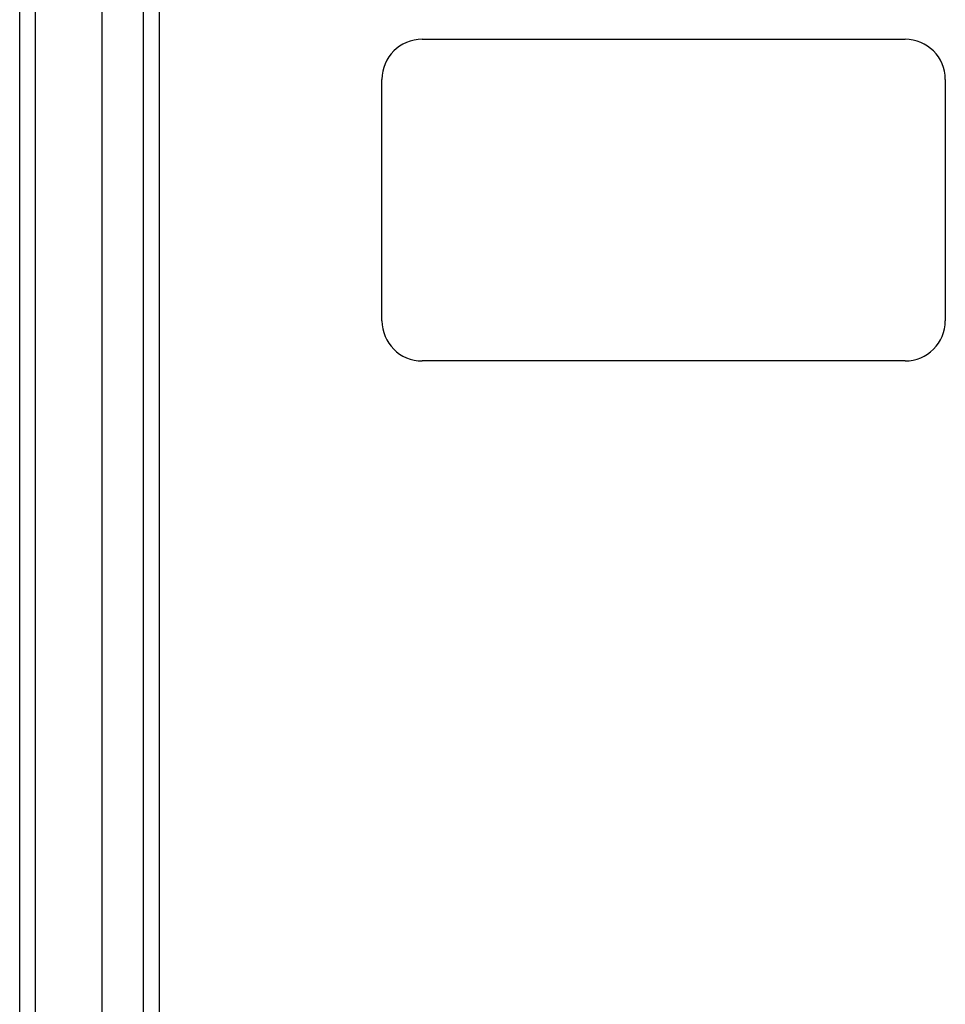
# Model space of a CAD drawing. Header units: inches. Extents: x 40 to 100, y 24.2 to 48.5.
# Tile 2 of 83: x 40 to 45.8, y 36.3 to 42.5. Entities that reach past the tile are written whole.
import ezdxf

# ---------------------------------------------------------------- set-up
doc = ezdxf.new("R2010")
doc.units = ezdxf.units.IN
doc.header["$MEASUREMENT"] = 0
doc.layers.add('Visible Edges(ANSI)', color=7, linetype='Continuous', lineweight=25)
doc.layers.add('Visible Tangent Edges(ANSI)', color=7, linetype='Continuous', lineweight=25)

msp = doc.modelspace()

# ---------------------------------------------------------------- linework, layer by layer
at = {"layer": 'Visible Edges(ANSI)'}
for p, q in [((40.5567, 26.0429), (40.5567, 46.6255)), ((40.0449, 26.2082), (40.0449, 46.4602)), ((40.911, 46.4371), (40.911, 26.2313)), ((42.5449, 42.3342), (45.5449, 42.3342)), ((42.2949, 40.5842), (42.2949, 42.0842)), ((45.7949, 42.0842), (45.7949, 40.5842)), ((45.5449, 40.3342), (42.5449, 40.3342))]:
    msp.add_line(p, q, dxfattribs=at)
for centre, start, end in [((42.5449, 42.0842), 90, 180), ((45.5449, 42.0842), 0, 90), ((42.5449, 40.5842), 180, 270), ((45.5449, 40.5842), 270, 0)]:
    msp.add_arc(centre, 0.25, start, end, dxfattribs=at)
at = {"layer": 'Visible Tangent Edges(ANSI)'}
for p, q in [((40.1439, 25.4332), (40.1439, 47.2352)), ((40.812, 46.5671), (40.812, 26.1013))]:
    msp.add_line(p, q, dxfattribs=at)

doc.saveas('drawing.dxf')
